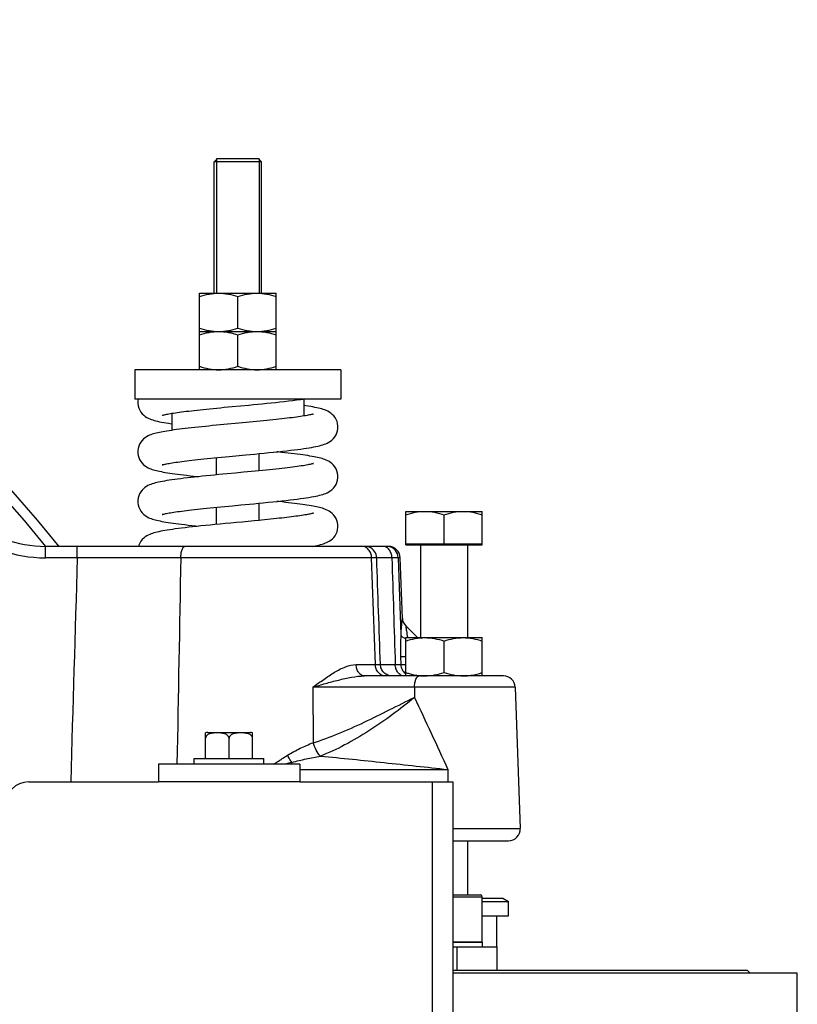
# Model space of a CAD drawing. Extents: x 0 to 2037, y -777 to 1557.
# Tile 57 of 70: x 1039 to 1105, y 1192 to 1276. Entities that reach past the tile are written whole.
import ezdxf

# ---------------------------------------------------------------- set-up
doc = ezdxf.new("R2010")
doc.units = 0
doc.header["$LTSCALE"] = 65.395
doc.layers.get('0').update_dxf_attribs({"linetype": 'CONTINUOUS'})
doc.layers.add('3_ALL_AXES', color=7, linetype='CONTINUOUS')

msp = doc.modelspace()

# ---------------------------------------------------------------- linework, layer by layer
at = {"color": 7, "linetype": 'CONTINUOUS'}
for p, q in [((1056.002, 1263.74), (1055.752, 1263.49)), ((1059.752, 1263.49), (1055.752, 1263.49)), ((1059.552, 1263.74), (1055.952, 1263.74)), ((1059.502, 1263.74), (1059.752, 1263.49)), ((1057.024, 1238.477), (1058.424, 1238.609)), ((1059.555, 1238.717), (1059.984, 1238.758)), ((1070.537, 1230.84), (1041.413, 1230.84)), ((1072.002, 1231.065), (1078.502, 1231.065)), ((1072.002, 1230.965), (1072.002, 1231.065)), ((1072.002, 1230.965), (1078.502, 1230.965)), ((1073.252, 1230.965), (1073.252, 1223.09)), ((1077.252, 1230.965), (1077.252, 1223.09)), ((1078.502, 1230.965), (1078.502, 1231.065)), ((1071.715, 1224.757), (1071.536, 1229.875)), ((1072.003, 1224.089), (1073.002, 1223.09)), ((1080.298, 1219.84), (1068.507, 1219.84)), ((1081.297, 1218.875), (1081.716, 1206.875)), ((1076.002, 1205.84), (1080.717, 1205.84)), ((1077.252, 1205.84), (1077.252, 1201.24)), ((1076.002, 1201.24), (1078.352, 1201.24)), ((1078.502, 1197.24), (1078.502, 1201.09)), ((1078.502, 1200.965), (1080.239, 1200.965)), ((1080.239, 1200.965), (1080.739, 1200.676)), ((1078.502, 1200.676), (1080.739, 1200.676)), ((1076.002, 1197.24), (1078.502, 1197.24)), ((1079.752, 1194.84), (1079.752, 1196.84)), ((1076.002, 1194.84), (1100.989, 1194.84)), ((1100.989, 1194.84), (1101.239, 1194.59))]:
    msp.add_line(p, q, dxfattribs=at)
at = {"color": 2, "linetype": 'CONTINUOUS'}
for p, q in [((1055.952, 1263.74), (1055.952, 1252.34)), ((1059.552, 1263.74), (1059.552, 1252.34))]:
    msp.add_line(p, q, dxfattribs=at)
at = {"color": 9, "linetype": 'CONTINUOUS'}
for p, q in [((1041.413, 1229.866), (1041.413, 1230.84)), ((1044.121, 1229.866), (1044.121, 1230.84)), ((1044.121, 1229.866), (1041.413, 1229.866)), ((1052.908, 1229.875), (1044.121, 1229.866)), ((1052.908, 1229.875), (1051.214, 1229.873)), ((1069.106, 1229.875), (1052.908, 1229.875)), ((1069.426, 1220.805), (1069.106, 1229.875)), ((1070.827, 1229.875), (1069.54, 1229.875)), ((1071.536, 1229.875), (1071.364, 1229.875)), ((1071.364, 1229.875), (1071.578, 1223.322)), ((1071.715, 1224.757), (1071.711, 1224.761)), ((1067.795, 1220.805), (1069.426, 1220.805)), ((1069.852, 1220.805), (1071.109, 1220.805)), ((1071.57, 1221.494), (1071.59, 1220.804)), ((1064.111, 1218.875), (1064.143, 1214.169)), ((1072.744, 1218.875), (1072.736, 1218.02)), ((1081.297, 1218.875), (1072.744, 1218.875)), ((1063.002, 1211.892), (1075.582, 1211.892)), ((1075.582, 1211.892), (1075.584, 1210.84)), ((1063.002, 1210.84), (1051.002, 1210.84)), ((1074.252, 1210.84), (1074.252, 1159.3)), ((1076.002, 1206.875), (1081.716, 1206.875)), ((1076.002, 1201.09), (1078.502, 1201.09)), ((1076.328, 1196.84), (1076.328, 1194.84))]:
    msp.add_line(p, q, dxfattribs=at)
at = {"color": 3, "linetype": 'CONTINUOUS'}
for p, q in [((1063.002, 1212.34), (1051.002, 1212.34)), ((1051.002, 1212.34), (1051.002, 1210.84)), ((1063.002, 1212.34), (1063.002, 1210.84)), ((1040.002, 1210.84), (1051.002, 1210.84)), ((1063.002, 1210.84), (1076.002, 1210.84)), ((1076.002, 1210.84), (1076.002, 1157.225)), ((1076.002, 1196.84), (1079.752, 1196.84))]:
    msp.add_line(p, q, dxfattribs=at)
at = {"color": 7, "linetype": 'CONTINUOUS'}
for points in [[(1049.277, 1243.34), (1049.256, 1243.171), (1049.252, 1243.077)], [(1058.697, 1242.845), (1059.069, 1242.88), (1059.445, 1242.916), (1059.823, 1242.953), (1060.202, 1242.99), (1060.58, 1243.028), (1060.956, 1243.067), (1061.328, 1243.106), (1061.694, 1243.146), (1062.053, 1243.186), (1062.403, 1243.228), (1062.741, 1243.27), (1063.068, 1243.313), (1063.266, 1243.34)], [(1049.252, 1243.078), (1049.257, 1242.963), (1049.286, 1242.773), (1049.34, 1242.586), (1049.418, 1242.41), (1049.516, 1242.248), (1049.631, 1242.104), (1049.758, 1241.98), (1049.891, 1241.875), (1050.022, 1241.79), (1050.152, 1241.72), (1050.277, 1241.663), (1050.401, 1241.615), (1050.528, 1241.572), (1050.659, 1241.533), (1050.797, 1241.496), (1050.944, 1241.461), (1051.102, 1241.426), (1051.272, 1241.392), (1051.457, 1241.358), (1051.657, 1241.324), (1051.875, 1241.289), (1052.109, 1241.253), (1052.152, 1241.247)], [(1051.349, 1241.971), (1051.342, 1241.968), (1051.337, 1241.966), (1051.348, 1241.97), (1051.374, 1241.978), (1051.414, 1241.99), (1051.466, 1242.004), (1051.53, 1242.02), (1051.607, 1242.037), (1051.694, 1242.056), (1051.793, 1242.075), (1051.903, 1242.096), (1052.023, 1242.117), (1052.155, 1242.139), (1052.297, 1242.162), (1052.45, 1242.185), (1052.614, 1242.209), (1052.788, 1242.233), (1052.974, 1242.258), (1053.169, 1242.283), (1053.375, 1242.308), (1053.591, 1242.334), (1053.818, 1242.361), (1054.054, 1242.388), (1054.299, 1242.415), (1054.554, 1242.442), (1054.819, 1242.47), (1055.092, 1242.498), (1055.376, 1242.527), (1055.668, 1242.556), (1055.97, 1242.586), (1056.281, 1242.616), (1056.601, 1242.647), (1056.93, 1242.678), (1057.268, 1242.71)], [(1057.268, 1242.71), (1057.969, 1242.776), (1058.697, 1242.845)], [(1066.252, 1240.972), (1066.249, 1241.077), (1066.222, 1241.264), (1066.171, 1241.447), (1066.097, 1241.621), (1066.002, 1241.782), (1065.891, 1241.926), (1065.767, 1242.052), (1065.636, 1242.159), (1065.505, 1242.246), (1065.376, 1242.318), (1065.251, 1242.377), (1065.126, 1242.427), (1065.002, 1242.47), (1064.874, 1242.509), (1064.741, 1242.545), (1064.601, 1242.58), (1064.451, 1242.614), (1064.291, 1242.646), (1064.119, 1242.679), (1063.935, 1242.712), (1063.738, 1242.744), (1063.527, 1242.777), (1063.352, 1242.803)], [(1064.146, 1242.077), (1064.112, 1242.066), (1064.062, 1242.052), (1063.999, 1242.036), (1063.923, 1242.018), (1063.835, 1241.999), (1063.734, 1241.979), (1063.622, 1241.958), (1063.5, 1241.936), (1063.366, 1241.913), (1063.222, 1241.89), (1063.067, 1241.867), (1062.902, 1241.843), (1062.727, 1241.818), (1062.543, 1241.794), (1062.348, 1241.769), (1062.144, 1241.743), (1061.931, 1241.718), (1061.709, 1241.692), (1061.478, 1241.665), (1061.238, 1241.639), (1060.99, 1241.612), (1060.733, 1241.585), (1060.469, 1241.558), (1060.198, 1241.53), (1059.92, 1241.502), (1059.636, 1241.474), (1059.346, 1241.446), (1059.05, 1241.417), (1058.75, 1241.389), (1058.445, 1241.36)], [(1064.164, 1242.083), (1064.167, 1242.084), (1064.146, 1242.077)], [(1056.878, 1241.212), (1056.561, 1241.182), (1056.244, 1241.152), (1055.928, 1241.121), (1055.613, 1241.091), (1055.301, 1241.06), (1054.993, 1241.029), (1054.691, 1240.998), (1054.394, 1240.967), (1054.104, 1240.936), (1053.821, 1240.905), (1053.548, 1240.875), (1053.284, 1240.844), (1053.029, 1240.813), (1052.786, 1240.783), (1052.553, 1240.753), (1052.332, 1240.723), (1052.122, 1240.693), (1051.924, 1240.664), (1051.736, 1240.634), (1051.56, 1240.605), (1051.395, 1240.576), (1051.239, 1240.547), (1051.094, 1240.517), (1050.957, 1240.487), (1050.827, 1240.456), (1050.705, 1240.425), (1050.588, 1240.391), (1050.474, 1240.356), (1050.362, 1240.316), (1050.249, 1240.27), (1050.132, 1240.215), (1050.009, 1240.147), (1049.882, 1240.063), (1049.752, 1239.96), (1049.627, 1239.836), (1049.512, 1239.691), (1049.414, 1239.528), (1049.337, 1239.35), (1049.284, 1239.162), (1049.256, 1238.973), (1049.252, 1238.867)], [(1058.445, 1241.36), (1057.825, 1241.301), (1057.511, 1241.272), (1056.878, 1241.212)], [(1059.984, 1238.758), (1060.39, 1238.799), (1060.791, 1238.839), (1061.179, 1238.88), (1061.551, 1238.92), (1061.902, 1238.959), (1062.232, 1238.997), (1062.541, 1239.034), (1062.83, 1239.071), (1063.1, 1239.107), (1063.353, 1239.142), (1063.589, 1239.177), (1063.809, 1239.212), (1064.013, 1239.247), (1064.203, 1239.281), (1064.378, 1239.316), (1064.54, 1239.351), (1064.69, 1239.387), (1064.831, 1239.424), (1064.964, 1239.463), (1065.091, 1239.505), (1065.215, 1239.553), (1065.341, 1239.609), (1065.47, 1239.678), (1065.602, 1239.761), (1065.736, 1239.866), (1065.865, 1239.99), (1065.983, 1240.135), (1066.084, 1240.298), (1066.163, 1240.476), (1066.218, 1240.665), (1066.248, 1240.856), (1066.252, 1240.973)], [(1049.252, 1238.868), (1049.257, 1238.756), (1049.285, 1238.568), (1049.338, 1238.381), (1049.416, 1238.203), (1049.515, 1238.04), (1049.63, 1237.896), (1049.754, 1237.773), (1049.883, 1237.67), (1050.009, 1237.588), (1050.132, 1237.52), (1050.249, 1237.465), (1050.364, 1237.419), (1050.479, 1237.378), (1050.595, 1237.341), (1050.714, 1237.308), (1050.84, 1237.275), (1050.972, 1237.244), (1051.113, 1237.214), (1051.263, 1237.184), (1051.423, 1237.154), (1051.593, 1237.124), (1051.775, 1237.094), (1051.969, 1237.064), (1052.175, 1237.034), (1052.394, 1237.003), (1052.626, 1236.972), (1052.871, 1236.941), (1053.131, 1236.909), (1053.405, 1236.877), (1053.694, 1236.844), (1053.999, 1236.81), (1054.317, 1236.776), (1054.445, 1236.762)], [(1051.345, 1237.759), (1051.34, 1237.757), (1051.337, 1237.756), (1051.351, 1237.76), (1051.379, 1237.769), (1051.42, 1237.781), (1051.475, 1237.796), (1051.541, 1237.812), (1051.619, 1237.83), (1051.709, 1237.849), (1051.809, 1237.868), (1051.921, 1237.889), (1052.043, 1237.911), (1052.177, 1237.933), (1052.321, 1237.955), (1052.476, 1237.979), (1052.641, 1238.003), (1052.818, 1238.027), (1053.005, 1238.052), (1053.202, 1238.077), (1053.41, 1238.103), (1053.629, 1238.129), (1053.859, 1238.155), (1054.098, 1238.182), (1054.348, 1238.21), (1054.608, 1238.238), (1054.878, 1238.266), (1055.157, 1238.295), (1055.446, 1238.324), (1055.745, 1238.354), (1056.052, 1238.384), (1056.368, 1238.414), (1056.692, 1238.445), (1057.024, 1238.477)], [(1058.424, 1238.609), (1058.798, 1238.644), (1059.182, 1238.681), (1059.555, 1238.717)], [(1066.252, 1236.762), (1066.248, 1236.87), (1066.221, 1237.06), (1066.167, 1237.247), (1066.09, 1237.424), (1065.993, 1237.586), (1065.879, 1237.729), (1065.755, 1237.853), (1065.627, 1237.956), (1065.5, 1238.04), (1065.377, 1238.108), (1065.259, 1238.163), (1065.144, 1238.21), (1065.029, 1238.251), (1064.912, 1238.288), (1064.79, 1238.323), (1064.661, 1238.356), (1064.523, 1238.388), (1064.377, 1238.419), (1064.22, 1238.45), (1064.052, 1238.481), (1063.872, 1238.512), (1063.681, 1238.543), (1063.478, 1238.574), (1063.263, 1238.605), (1063.037, 1238.637), (1062.799, 1238.668), (1062.55, 1238.699), (1062.291, 1238.731), (1062.023, 1238.762), (1061.745, 1238.793), (1061.46, 1238.825), (1061.169, 1238.856), (1061.06, 1238.867)], [(1064.157, 1237.87), (1064.162, 1237.872), (1064.168, 1237.874), (1064.157, 1237.87), (1064.13, 1237.862), (1064.088, 1237.849), (1064.033, 1237.835), (1063.964, 1237.818), (1063.883, 1237.8), (1063.788, 1237.78), (1063.682, 1237.759), (1063.563, 1237.737), (1063.432, 1237.714), (1063.289, 1237.691), (1063.134, 1237.667), (1062.968, 1237.642), (1062.791, 1237.617), (1062.602, 1237.592), (1062.402, 1237.566), (1062.192, 1237.539), (1061.971, 1237.512), (1061.74, 1237.485), (1061.499, 1237.458), (1061.248, 1237.43), (1060.988, 1237.402), (1060.717, 1237.373), (1060.438, 1237.344), (1060.149, 1237.315), (1059.851, 1237.285), (1059.545, 1237.255), (1059.231, 1237.225), (1058.908, 1237.194), (1058.579, 1237.162), (1058.242, 1237.13)], [(1056.841, 1236.999), (1056.484, 1236.965), (1056.126, 1236.93), (1055.771, 1236.896), (1055.419, 1236.862), (1055.072, 1236.827), (1054.732, 1236.792), (1054.4, 1236.758), (1054.077, 1236.723), (1053.765, 1236.689), (1053.464, 1236.655), (1053.176, 1236.621), (1052.901, 1236.588), (1052.639, 1236.554), (1052.39, 1236.521), (1052.155, 1236.488), (1051.934, 1236.455), (1051.727, 1236.423), (1051.533, 1236.39), (1051.352, 1236.358), (1051.184, 1236.326), (1051.027, 1236.293), (1050.88, 1236.259), (1050.742, 1236.225), (1050.612, 1236.188), (1050.486, 1236.149), (1050.364, 1236.106), (1050.243, 1236.057), (1050.121, 1235.999), (1049.994, 1235.928), (1049.867, 1235.842), (1049.739, 1235.738), (1049.617, 1235.615), (1049.507, 1235.473), (1049.412, 1235.314), (1049.337, 1235.141), (1049.285, 1234.957), (1049.257, 1234.767), (1049.252, 1234.657)], [(1058.242, 1237.13), (1057.551, 1237.065), (1056.841, 1236.999)], [(1058.736, 1234.428), (1059.115, 1234.464), (1059.508, 1234.502), (1059.908, 1234.541), (1060.313, 1234.581), (1060.714, 1234.622), (1061.107, 1234.662), (1061.485, 1234.703), (1061.842, 1234.742), (1062.179, 1234.781), (1062.495, 1234.819), (1062.79, 1234.856), (1063.066, 1234.892), (1063.323, 1234.928), (1063.564, 1234.963), (1063.787, 1234.999), (1063.994, 1235.033), (1064.187, 1235.068), (1064.365, 1235.103), (1064.529, 1235.138), (1064.682, 1235.174), (1064.824, 1235.212), (1064.958, 1235.251), (1065.086, 1235.294), (1065.212, 1235.342), (1065.337, 1235.398), (1065.468, 1235.466), (1065.6, 1235.55), (1065.735, 1235.654), (1065.864, 1235.779), (1065.982, 1235.924), (1066.083, 1236.087), (1066.163, 1236.265), (1066.218, 1236.454), (1066.248, 1236.646), (1066.252, 1236.763)], [(1049.252, 1234.658), (1049.257, 1234.545), (1049.285, 1234.355), (1049.34, 1234.166), (1049.419, 1233.987), (1049.52, 1233.823), (1049.637, 1233.679), (1049.764, 1233.555), (1049.894, 1233.452), (1050.022, 1233.37), (1050.146, 1233.303), (1050.265, 1233.248), (1050.382, 1233.202), (1050.498, 1233.162), (1050.616, 1233.125), (1050.739, 1233.091), (1050.868, 1233.058), (1051.005, 1233.027), (1051.151, 1232.996), (1051.307, 1232.965), (1051.473, 1232.935), (1051.65, 1232.905), (1051.838, 1232.874), (1052.039, 1232.844), (1052.252, 1232.813), (1052.478, 1232.782), (1052.719, 1232.75), (1052.974, 1232.718), (1053.246, 1232.685), (1053.534, 1232.652), (1053.838, 1232.618), (1054.16, 1232.583), (1054.445, 1232.552)], [(1051.344, 1233.549), (1051.34, 1233.547), (1051.338, 1233.546), (1051.351, 1233.551), (1051.379, 1233.559), (1051.42, 1233.571), (1051.474, 1233.586), (1051.54, 1233.602), (1051.617, 1233.619), (1051.706, 1233.638), (1051.805, 1233.658), (1051.916, 1233.678), (1052.037, 1233.699), (1052.169, 1233.721), (1052.311, 1233.744), (1052.464, 1233.767), (1052.627, 1233.791), (1052.801, 1233.815), (1052.986, 1233.839), (1053.181, 1233.864), (1053.387, 1233.89), (1053.603, 1233.916), (1053.83, 1233.942), (1054.067, 1233.969), (1054.315, 1233.996), (1054.573, 1234.024), (1054.84, 1234.052), (1055.118, 1234.081), (1055.405, 1234.11), (1055.701, 1234.139), (1056.007, 1234.169), (1056.321, 1234.2), (1056.644, 1234.231), (1056.974, 1234.262), (1057.311, 1234.294)], [(1057.311, 1234.294), (1058.007, 1234.36), (1058.736, 1234.428)], [(1066.252, 1232.552), (1066.248, 1232.67), (1066.218, 1232.864), (1066.163, 1233.048), (1066.087, 1233.22), (1065.992, 1233.378), (1065.88, 1233.518), (1065.757, 1233.641), (1065.629, 1233.744), (1065.503, 1233.828), (1065.379, 1233.897), (1065.262, 1233.952), (1065.149, 1233.998), (1065.037, 1234.038), (1064.924, 1234.074), (1064.808, 1234.108), (1064.688, 1234.139), (1064.561, 1234.169), (1064.427, 1234.199), (1064.284, 1234.228), (1064.133, 1234.257), (1063.972, 1234.285), (1063.802, 1234.314), (1063.621, 1234.343), (1063.429, 1234.372), (1063.226, 1234.401), (1063.012, 1234.43), (1062.787, 1234.459), (1062.551, 1234.489), (1062.305, 1234.519), (1062.048, 1234.549), (1061.782, 1234.579), (1061.507, 1234.61), (1061.223, 1234.64), (1061.06, 1234.657)], [(1064.157, 1233.66), (1064.166, 1233.663), (1064.166, 1233.664), (1064.15, 1233.658), (1064.119, 1233.648), (1064.075, 1233.636), (1064.018, 1233.621), (1063.949, 1233.605), (1063.869, 1233.587), (1063.779, 1233.568), (1063.677, 1233.548), (1063.565, 1233.527), (1063.443, 1233.506), (1063.31, 1233.484), (1063.168, 1233.462), (1063.016, 1233.439), (1062.855, 1233.416), (1062.685, 1233.393), (1062.506, 1233.369), (1062.318, 1233.345), (1062.121, 1233.32), (1061.917, 1233.296), (1061.704, 1233.271), (1061.484, 1233.246), (1061.257, 1233.221), (1061.022, 1233.196), (1060.782, 1233.17), (1060.535, 1233.144), (1060.283, 1233.118), (1060.025, 1233.093), (1059.763, 1233.067), (1059.566, 1233.047)], [(1059.566, 1233.047), (1059.125, 1233.005), (1058.614, 1232.956), (1058.112, 1232.908), (1057.623, 1232.862), (1057.146, 1232.817), (1056.684, 1232.774), (1056.238, 1232.731), (1055.808, 1232.69), (1055.395, 1232.649), (1054.998, 1232.609), (1054.618, 1232.571), (1054.256, 1232.533), (1053.91, 1232.495), (1053.582, 1232.458), (1053.271, 1232.422), (1052.978, 1232.387), (1052.701, 1232.352), (1052.442, 1232.318), (1052.198, 1232.284), (1051.971, 1232.251), (1051.758, 1232.218), (1051.561, 1232.185), (1051.378, 1232.153), (1051.207, 1232.12), (1051.049, 1232.088), (1050.901, 1232.054), (1050.763, 1232.02), (1050.634, 1231.985), (1050.511, 1231.947), (1050.391, 1231.906), (1050.272, 1231.859), (1050.15, 1231.804), (1050.024, 1231.736), (1049.895, 1231.653), (1049.762, 1231.549), (1049.635, 1231.424), (1049.518, 1231.279), (1049.418, 1231.115), (1049.339, 1230.935), (1049.311, 1230.84)], [(1064.086, 1230.84), (1064.137, 1230.849), (1064.312, 1230.883), (1064.475, 1230.916), (1064.626, 1230.951), (1064.767, 1230.986), (1064.899, 1231.023), (1065.025, 1231.063), (1065.147, 1231.106), (1065.268, 1231.155), (1065.39, 1231.214), (1065.516, 1231.285), (1065.645, 1231.372), (1065.773, 1231.478), (1065.895, 1231.603), (1066.004, 1231.746), (1066.098, 1231.906), (1066.171, 1232.078), (1066.222, 1232.26), (1066.248, 1232.444), (1066.252, 1232.553)]]:
    msp.add_lwpolyline(points, dxfattribs=at)
at = {"color": 9, "linetype": 'CONTINUOUS'}
for points in [[(1047.699, 1229.87), (1046.805, 1229.869), (1045.909, 1229.868), (1044.121, 1229.866)], [(1051.214, 1229.873), (1050.348, 1229.873), (1049.472, 1229.872), (1047.699, 1229.87)]]:
    msp.add_lwpolyline(points, dxfattribs=at)
at = {"color": 7, "linetype": 'CONTINUOUS'}
for centre, radius, start, end in [((949.252, 1155.84), 119.725, 38.78939, 122.95354), ((1041.413, 1240.84), 10, 229.45281, 270.0003), ((1070.537, 1229.84), 1, 2, 90), ((1072.714, 1224.792), 1, 182, 224.68457), ((1080.298, 1218.84), 1, 2, 90), ((1080.717, 1206.84), 1, 270, 2), ((1078.352, 1201.09), 0.15, 0, 90)]:
    msp.add_arc(centre, radius, start, end, dxfattribs=at)
at = {"color": 9, "linetype": 'CONTINUOUS'}
for centre, radius, start, end in [((949.252, 1155.84), 118.859, 39.12509, 123.22583), ((1041.413, 1240.866), 11, 229.45315, 270), ((1070.377, 1229.864), 0.976, 84.42709, 89.99391), ((1070.377, 1229.862), 0.978, 78.87342, 84.43092), ((1068.54, 1229.841), 1, 1.95671, 67.89958), ((1072.71, 1224.796), 0.999, 181.96587, 224.99761), ((1072.566, 1220.798), 0.962, 229.998, 234.17509), ((1068.427, -1216.42), 2435.299, 89.898445, 90.101556), ((1085.011, 1125.754), 89.657, 104.64891, 105.0396), ((1039.883, 1211.926), 22.462, 1.05556, 1.45511)]:
    msp.add_arc(centre, radius, start, end, dxfattribs=at)
at = {"color": 3, "linetype": 'CONTINUOUS'}
msp.add_arc((1040.002, 1208.84), 2, 90, 180, dxfattribs=at)
at = {"color": 9, "linetype": 'CONTINUOUS'}
for points, knots in [([(1052.908, 1229.875), (1052.91, 1229.999), (1052.928, 1230.231), (1052.988, 1230.501), (1053.062, 1230.673), (1053.129, 1230.782), (1053.209, 1230.84), (1053.259, 1230.84)], [0, 0, 0, 0, 0.344565, 0.641906, 0.762402, 0.861041, 1, 1, 1, 1]), ([(1069.106, 1229.875), (1069.102, 1230.001), (1069.056, 1230.248), (1068.877, 1230.567), (1068.608, 1230.786), (1068.388, 1230.84), (1068.282, 1230.84)], [0, 0, 0, 0, 0.271893, 0.53112, 0.772266, 1, 1, 1, 1]), ([(1070.827, 1229.875), (1070.824, 1230.001), (1070.782, 1230.246), (1070.615, 1230.563), (1070.364, 1230.785), (1070.155, 1230.84), (1070.055, 1230.84)], [0, 0, 0, 0, 0.278844, 0.541227, 0.779689, 1, 1, 1, 1]), ([(1071.364, 1229.875), (1071.357, 1230.094), (1071.191, 1230.539), (1070.779, 1230.78), (1070.566, 1230.822)], [0, 0, 0, 0, 0.501926, 1, 1, 1, 1]), ([(1069.54, 1229.875), (1069.495, 1229.877), (1069.35, 1229.875), (1069.205, 1229.876), (1069.106, 1229.875)], [0, 0, 0, 0, 0.310548, 1, 1, 1, 1]), ([(1071.364, 1229.875), (1071.34, 1229.875), (1071.161, 1229.877), (1070.982, 1229.876), (1070.827, 1229.875)], [0, 0, 0, 0, 0.137023, 1, 1, 1, 1]), ([(1071.711, 1224.761), (1071.71, 1224.763), (1071.702, 1224.751), (1071.701, 1224.736), (1071.692, 1224.699), (1071.682, 1224.628), (1071.665, 1224.505), (1071.647, 1224.327), (1071.627, 1224.112), (1071.601, 1223.773), (1071.586, 1223.507), (1071.578, 1223.322)], [0, 0, 0, 0, 0.003993, 0.017749, 0.041734, 0.075555, 0.170225, 0.296024, 0.446916, 0.617438, 1, 1, 1, 1]), ([(1071.578, 1223.322), (1071.571, 1223.022), (1071.555, 1222.413), (1071.561, 1221.803), (1071.57, 1221.494)], [0, 0, 0, 0, 0.492758, 1, 1, 1, 1]), ([(1071.578, 1223.322), (1071.603, 1223.251), (1071.738, 1223.113), (1071.903, 1223.039), (1072.002, 1223.005)], [0, 0, 0, 0, 0.419456, 1, 1, 1, 1]), ([(1072.003, 1224.089), (1072.001, 1224.091), (1072.001, 1224.063), (1072.002, 1224.058), (1072.003, 1224.046)], [0, 0, 0, 0, 0.210978, 1, 1, 1, 1]), ([(1072.003, 1224.046), (1072.015, 1223.918), (1072.066, 1223.598), (1072.123, 1223.281), (1072.161, 1223.09)], [0, 0, 0, 0, 0.399037, 1, 1, 1, 1]), ([(1064.111, 1218.875), (1064.421, 1219.099), (1065.026, 1219.54), (1065.934, 1220.152), (1066.835, 1220.633), (1067.485, 1220.805), (1067.795, 1220.805)], [0, 0, 0, 0, 0.272558, 0.534038, 0.778715, 1, 1, 1, 1]), ([(1068.507, 1219.84), (1068.415, 1219.84), (1068.218, 1219.898), (1067.988, 1220.121), (1067.837, 1220.437), (1067.799, 1220.679), (1067.795, 1220.805)], [0, 0, 0, 0, 0.210928, 0.446196, 0.712608, 1, 1, 1, 1]), ([(1070.254, 1219.84), (1070.148, 1219.84), (1069.926, 1219.893), (1069.656, 1220.113), (1069.476, 1220.432), (1069.43, 1220.679), (1069.426, 1220.805)], [0, 0, 0, 0, 0.22833, 0.469697, 0.728672, 1, 1, 1, 1]), ([(1069.426, 1220.805), (1069.525, 1220.804), (1069.667, 1220.805), (1069.809, 1220.802), (1069.852, 1220.805)], [0, 0, 0, 0, 0.6965, 1, 1, 1, 1]), ([(1070.849, 1219.84), (1070.722, 1219.84), (1070.465, 1219.89), (1070.138, 1220.103), (1069.914, 1220.423), (1069.856, 1220.678), (1069.852, 1220.805)], [0, 0, 0, 0, 0.24978, 0.499687, 0.749776, 1, 1, 1, 1]), ([(1071.874, 1219.84), (1071.775, 1219.84), (1071.567, 1219.895), (1071.318, 1220.117), (1071.154, 1220.434), (1071.112, 1220.679), (1071.109, 1220.805)], [0, 0, 0, 0, 0.219283, 0.457384, 0.720207, 1, 1, 1, 1]), ([(1071.109, 1220.805), (1071.16, 1220.805), (1071.32, 1220.804), (1071.481, 1220.803), (1071.59, 1220.804)], [0, 0, 0, 0, 0.319942, 1, 1, 1, 1]), ([(1071.57, 1221.494), (1071.624, 1221.489), (1071.769, 1221.486), (1071.913, 1221.485), (1072.002, 1221.486)], [0, 0, 0, 0, 0.379368, 1, 1, 1, 1]), ([(1071.59, 1220.804), (1071.642, 1220.798), (1071.78, 1220.797), (1071.917, 1220.796), (1072.002, 1220.796)], [0, 0, 0, 0, 0.381619, 1, 1, 1, 1]), ([(1071.59, 1220.804), (1071.595, 1220.663), (1071.662, 1220.381), (1071.84, 1220.15), (1071.947, 1220.061)], [0, 0, 0, 0, 0.503474, 1, 1, 1, 1]), ([(1064.111, 1218.875), (1064.469, 1218.983), (1065.189, 1219.196), (1066.281, 1219.495), (1067.383, 1219.743), (1068.134, 1219.84), (1068.507, 1219.84)], [0, 0, 0, 0, 0.248539, 0.499858, 0.751721, 1, 1, 1, 1]), ([(1072.744, 1218.875), (1072.745, 1218.999), (1072.761, 1219.181), (1072.815, 1219.41), (1072.889, 1219.632), (1073.024, 1219.84), (1073.158, 1219.84)], [0, 0, 0, 0, 0.338987, 0.494511, 0.634856, 1, 1, 1, 1]), ([(1064.143, 1214.169), (1064.872, 1214.384), (1066.338, 1214.927), (1068.494, 1215.899), (1070.629, 1216.957), (1072.039, 1217.675), (1072.736, 1218.02)], [0, 0, 0, 0, 0.241815, 0.496432, 0.752533, 1, 1, 1, 1]), ([(1072.736, 1218.02), (1072.135, 1217.507), (1070.875, 1216.523), (1068.904, 1215.161), (1066.874, 1213.96), (1065.467, 1213.306), (1064.768, 1213.031)], [0, 0, 0, 0, 0.251037, 0.507941, 0.761075, 1, 1, 1, 1]), ([(1072.736, 1218.02), (1073.218, 1217.009), (1074.167, 1214.967), (1075.107, 1212.921), (1075.582, 1211.892)], [0, 0, 0, 0, 0.497003, 1, 1, 1, 1]), ([(1061.968, 1213.101), (1062.317, 1213.318), (1063.032, 1213.7), (1063.772, 1214.025), (1064.143, 1214.169)], [0, 0, 0, 0, 0.508061, 1, 1, 1, 1]), ([(1064.768, 1213.031), (1064.624, 1213.174), (1064.376, 1213.541), (1064.21, 1213.946), (1064.143, 1214.169)], [0, 0, 0, 0, 0.465022, 1, 1, 1, 1]), ([(1060.789, 1212.34), (1060.888, 1212.405), (1061.278, 1212.662), (1061.671, 1212.916), (1061.968, 1213.101)], [0, 0, 0, 0, 0.251636, 1, 1, 1, 1]), ([(1062.338, 1212.497), (1062.304, 1212.543), (1062.171, 1212.738), (1062.051, 1212.943), (1061.968, 1213.101)], [0, 0, 0, 0, 0.243088, 1, 1, 1, 1]), ([(1062.338, 1212.497), (1062.739, 1212.609), (1063.547, 1212.801), (1064.361, 1212.961), (1064.768, 1213.031)], [0, 0, 0, 0, 0.502504, 1, 1, 1, 1]), ([(1064.768, 1213.031), (1066.572, 1212.861), (1070.177, 1212.483), (1073.78, 1212.09), (1075.582, 1211.892)], [0, 0, 0, 0, 0.499939, 1, 1, 1, 1])]:
    msp.add_open_spline(points, degree=3, knots=knots, dxfattribs=at)
for points in [[(1068.916, 1230.767), (1068.799, 1230.815), (1068.67, 1230.84), (1068.543, 1230.84)], [(1044.121, 1229.866), (1043.933, 1223.524), (1043.747, 1217.182), (1043.562, 1210.84)], [(1052.908, 1229.875), (1052.8, 1224.03), (1052.692, 1218.185), (1052.583, 1212.34)], [(1069.852, 1220.805), (1069.747, 1223.828), (1069.643, 1226.852), (1069.54, 1229.875)], [(1070.827, 1229.875), (1070.921, 1226.852), (1071.015, 1223.828), (1071.109, 1220.805)]]:
    msp.add_open_spline(points, degree=3, dxfattribs=at)
at = {"layer": '3_ALL_AXES', "color": 7, "linetype": 'CONTINUOUS'}
for p, q in [((1055.752, 1252.34), (1055.752, 1263.49)), ((1059.752, 1252.34), (1059.752, 1263.49)), ((1054.502, 1252.34), (1061.002, 1252.34)), ((1054.502, 1245.84), (1054.502, 1252.34)), ((1057.752, 1249.38), (1057.752, 1252.05)), ((1061.002, 1245.84), (1061.002, 1252.34)), ((1054.502, 1249.09), (1061.002, 1249.09)), ((1057.752, 1246.13), (1057.752, 1248.8)), ((1066.502, 1245.84), (1049.002, 1245.84)), ((1049.002, 1245.84), (1049.002, 1243.34)), ((1066.502, 1245.84), (1066.502, 1243.34)), ((1066.502, 1243.34), (1049.002, 1243.34)), ((1063.352, 1243.34), (1063.352, 1241.911)), ((1052.152, 1242.139), (1052.152, 1240.698)), ((1055.952, 1236.914), (1055.952, 1238.374)), ((1059.552, 1237.256), (1059.552, 1238.716)), ((1055.952, 1232.704), (1055.952, 1234.164)), ((1059.552, 1233.047), (1059.552, 1234.506)), ((1072.002, 1233.815), (1078.502, 1233.815)), ((1072.002, 1231.065), (1072.002, 1233.815)), ((1075.252, 1231.065), (1075.252, 1233.525)), ((1078.502, 1231.065), (1078.502, 1233.815)), ((1072.002, 1223.09), (1078.502, 1223.09)), ((1072.002, 1219.84), (1072.002, 1223.09)), ((1075.252, 1220.13), (1075.252, 1222.8)), ((1078.502, 1219.84), (1078.502, 1223.09)), ((1073.149, 1219.867), (1073.161, 1219.866)), ((1073.149, 1219.867), (1073.161, 1219.866)), ((1055.002, 1212.84), (1055.002, 1215.002)), ((1055.193, 1215.04), (1058.812, 1215.04)), ((1059.002, 1212.84), (1059.002, 1215.002)), ((1057.002, 1212.84), (1057.002, 1214.54)), ((1054.052, 1212.34), (1054.052, 1212.84)), ((1054.053, 1212.84), (1059.951, 1212.84)), ((1059.952, 1212.34), (1059.952, 1212.84)), ((1080.739, 1199.465), (1080.739, 1200.676)), ((1078.502, 1199.465), (1080.739, 1199.465)), ((1079.739, 1196.84), (1079.739, 1199.465)), ((1078.501, 1197.24), (1076.002, 1197.24)), ((1078.502, 1197.24), (1078.502, 1196.84)), ((1105.239, 1194.59), (1076.002, 1194.59)), ((1105.239, 1160.34), (1105.239, 1194.59))]:
    msp.add_line(p, q, dxfattribs=at)
for centre, radius, start, end in [((1073.641, 1224.27), 4.431, 263.77352, 264.98513), ((1073.634, 1224.19), 4.35, 264.98671, 265.70731), ((1073.628, 1224.103), 4.263, 265.69874, 269.98909), ((1076.877, 1224.103), 4.263, 270.0109, 274.30198), ((1076.871, 1224.19), 4.35, 274.2934, 275.01329), ((1055.193, 1214.54), 0.5, 90, 112.4079), ((1058.812, 1214.54), 0.5, 67.5921, 90)]:
    msp.add_arc(centre, radius, start, end, dxfattribs=at)
for points, knots in [([(1054.502, 1252.05), (1054.765, 1252.137), (1055.299, 1252.284), (1055.852, 1252.34), (1056.127, 1252.34)], [0, 0, 0, 0, 0.501873, 1, 1, 1, 1]), ([(1056.127, 1252.34), (1056.402, 1252.34), (1056.956, 1252.284), (1057.49, 1252.137), (1057.752, 1252.05)], [0, 0, 0, 0, 0.498127, 1, 1, 1, 1]), ([(1057.752, 1252.05), (1058.015, 1252.137), (1058.549, 1252.284), (1059.102, 1252.34), (1059.377, 1252.34)], [0, 0, 0, 0, 0.501873, 1, 1, 1, 1]), ([(1059.377, 1252.34), (1059.652, 1252.34), (1060.206, 1252.284), (1060.74, 1252.137), (1061.002, 1252.05)], [0, 0, 0, 0, 0.498127, 1, 1, 1, 1]), ([(1054.502, 1249.38), (1054.765, 1249.293), (1055.299, 1249.146), (1055.852, 1249.09), (1056.127, 1249.09)], [0, 0, 0, 0, 0.501873, 1, 1, 1, 1]), ([(1056.127, 1249.09), (1056.402, 1249.09), (1056.956, 1249.146), (1057.49, 1249.293), (1057.752, 1249.38)], [0, 0, 0, 0, 0.498127, 1, 1, 1, 1]), ([(1057.752, 1249.38), (1058.015, 1249.293), (1058.549, 1249.146), (1059.102, 1249.09), (1059.377, 1249.09)], [0, 0, 0, 0, 0.501873, 1, 1, 1, 1]), ([(1059.377, 1249.09), (1059.652, 1249.09), (1060.206, 1249.146), (1060.74, 1249.293), (1061.002, 1249.38)], [0, 0, 0, 0, 0.498127, 1, 1, 1, 1]), ([(1054.502, 1248.8), (1054.765, 1248.887), (1055.299, 1249.034), (1055.852, 1249.09), (1056.127, 1249.09)], [0, 0, 0, 0, 0.501873, 1, 1, 1, 1]), ([(1056.127, 1249.09), (1056.402, 1249.09), (1056.956, 1249.034), (1057.49, 1248.887), (1057.752, 1248.8)], [0, 0, 0, 0, 0.498127, 1, 1, 1, 1]), ([(1057.752, 1248.8), (1058.015, 1248.887), (1058.549, 1249.034), (1059.102, 1249.09), (1059.377, 1249.09)], [0, 0, 0, 0, 0.501873, 1, 1, 1, 1]), ([(1059.377, 1249.09), (1059.652, 1249.09), (1060.206, 1249.034), (1060.74, 1248.887), (1061.002, 1248.8)], [0, 0, 0, 0, 0.498127, 1, 1, 1, 1]), ([(1054.502, 1246.13), (1054.765, 1246.043), (1055.299, 1245.896), (1055.852, 1245.84), (1056.127, 1245.84)], [0, 0, 0, 0, 0.501873, 1, 1, 1, 1]), ([(1056.127, 1245.84), (1056.402, 1245.84), (1056.956, 1245.896), (1057.49, 1246.043), (1057.752, 1246.13)], [0, 0, 0, 0, 0.498127, 1, 1, 1, 1]), ([(1057.752, 1246.13), (1058.015, 1246.043), (1058.549, 1245.896), (1059.102, 1245.84), (1059.377, 1245.84)], [0, 0, 0, 0, 0.501873, 1, 1, 1, 1]), ([(1059.377, 1245.84), (1059.652, 1245.84), (1060.206, 1245.896), (1060.74, 1246.043), (1061.002, 1246.13)], [0, 0, 0, 0, 0.498127, 1, 1, 1, 1]), ([(1072.002, 1233.525), (1072.265, 1233.612), (1072.799, 1233.759), (1073.352, 1233.815), (1073.627, 1233.815)], [0, 0, 0, 0, 0.501864, 1, 1, 1, 1]), ([(1073.627, 1233.815), (1073.902, 1233.815), (1074.456, 1233.759), (1074.99, 1233.612), (1075.252, 1233.525)], [0, 0, 0, 0, 0.498136, 1, 1, 1, 1]), ([(1075.252, 1233.525), (1075.515, 1233.612), (1076.049, 1233.759), (1076.602, 1233.815), (1076.877, 1233.815)], [0, 0, 0, 0, 0.501864, 1, 1, 1, 1]), ([(1076.877, 1233.815), (1077.152, 1233.815), (1077.706, 1233.759), (1078.24, 1233.612), (1078.502, 1233.525)], [0, 0, 0, 0, 0.498136, 1, 1, 1, 1]), ([(1072.002, 1222.8), (1072.265, 1222.887), (1072.799, 1223.034), (1073.352, 1223.09), (1073.627, 1223.09)], [0, 0, 0, 0, 0.501873, 1, 1, 1, 1]), ([(1073.627, 1223.09), (1073.902, 1223.09), (1074.456, 1223.034), (1074.99, 1222.887), (1075.252, 1222.8)], [0, 0, 0, 0, 0.498127, 1, 1, 1, 1]), ([(1075.252, 1222.8), (1075.515, 1222.887), (1076.049, 1223.034), (1076.602, 1223.09), (1076.877, 1223.09)], [0, 0, 0, 0, 0.501873, 1, 1, 1, 1]), ([(1076.877, 1223.09), (1077.152, 1223.09), (1077.706, 1223.034), (1078.24, 1222.887), (1078.502, 1222.8)], [0, 0, 0, 0, 0.498127, 1, 1, 1, 1]), ([(1072.002, 1220.13), (1072.096, 1220.099), (1072.471, 1219.982), (1072.857, 1219.899), (1073.149, 1219.867)], [0, 0, 0, 0, 0.251305, 1, 1, 1, 1]), ([(1073.627, 1219.84), (1073.902, 1219.84), (1074.456, 1219.896), (1074.99, 1220.043), (1075.252, 1220.13)], [0, 0, 0, 0, 0.498127, 1, 1, 1, 1]), ([(1075.252, 1220.13), (1075.515, 1220.043), (1076.049, 1219.896), (1076.602, 1219.84), (1076.877, 1219.84)], [0, 0, 0, 0, 0.501873, 1, 1, 1, 1]), ([(1077.251, 1219.856), (1077.357, 1219.866), (1077.782, 1219.919), (1078.198, 1220.029), (1078.502, 1220.13)], [0, 0, 0, 0, 0.249096, 1, 1, 1, 1]), ([(1057.002, 1214.54), (1057.002, 1214.595), (1056.969, 1214.704), (1056.857, 1214.819), (1056.724, 1214.895), (1056.537, 1214.959), (1056.294, 1214.995), (1056.003, 1215.006), (1055.711, 1214.995), (1055.468, 1214.959), (1055.281, 1214.895), (1055.148, 1214.82), (1055.036, 1214.704), (1055.002, 1214.595), (1055.002, 1214.54)], [0, 0, 0, 0, 0.068616, 0.133685, 0.196222, 0.257588, 0.37893, 0.499923, 0.620915, 0.742265, 0.803629, 0.866179, 0.931279, 1, 1, 1, 1]), ([(1059.002, 1214.54), (1059.002, 1214.595), (1058.969, 1214.704), (1058.857, 1214.819), (1058.724, 1214.895), (1058.537, 1214.959), (1058.294, 1214.995), (1058.003, 1215.006), (1057.711, 1214.995), (1057.468, 1214.959), (1057.281, 1214.895), (1057.148, 1214.82), (1057.036, 1214.704), (1057.002, 1214.595), (1057.002, 1214.54)], [0, 0, 0, 0, 0.068635, 0.133691, 0.196231, 0.257598, 0.378943, 0.499938, 0.620933, 0.742284, 0.803651, 0.866197, 0.931289, 1, 1, 1, 1])]:
    msp.add_open_spline(points, degree=3, knots=knots, dxfattribs=at)

doc.saveas('drawing.dxf')
